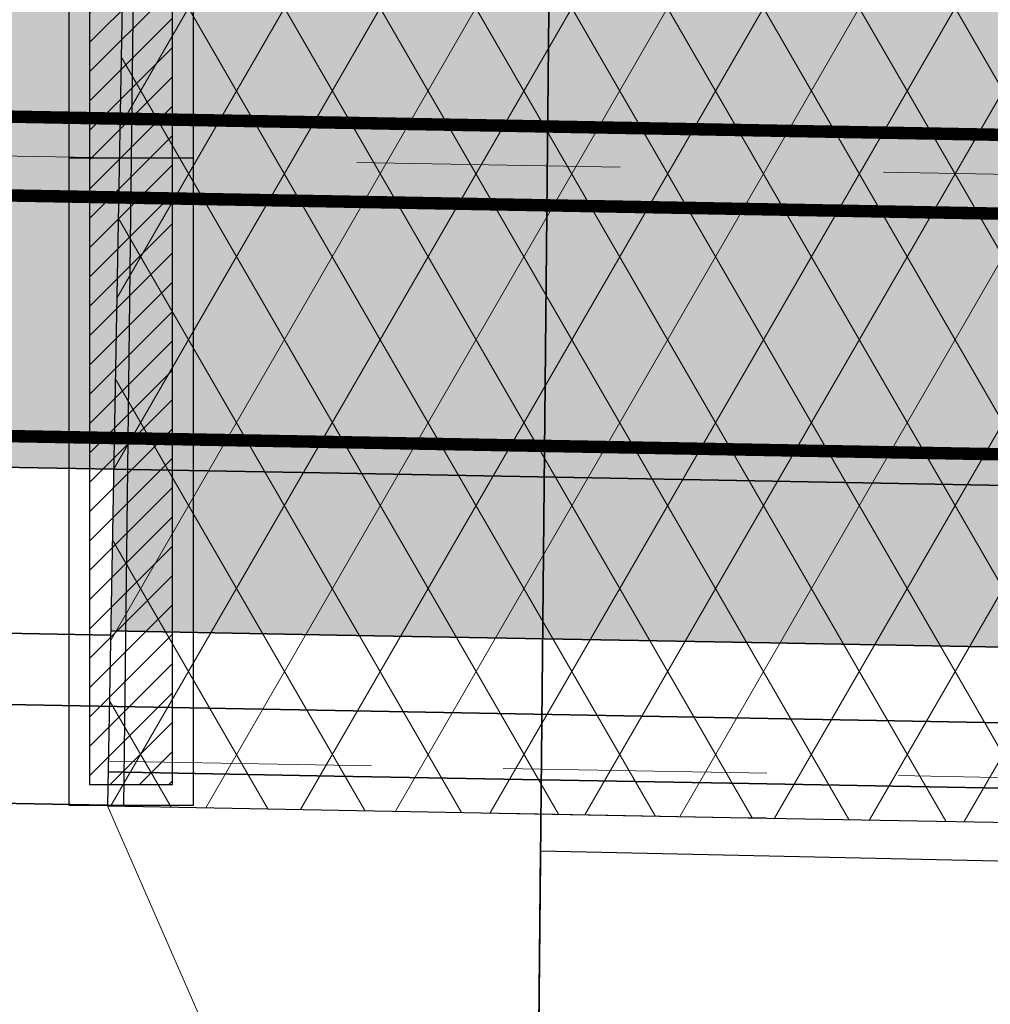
# Model space of a CAD drawing. Extents: x 100296 to 107772, y 404875 to 408930.
# Tile 24 of 97: x 101039 to 101051, y 407469 to 407481. Entities that reach past the tile are written whole.
import ezdxf

# ---------------------------------------------------------------- set-up
doc = ezdxf.new("R2010")
doc.units = 0
for name, pattern in [('CENTER2', [28.575000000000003, 19.05, -3.175, 3.175, -3.175]), ('HIDDEN2', [4.762499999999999, 3.175, -1.5875]), ('VW-3-3_STREEP', [6, 3, -3])]:
    doc.linetypes.add(name, pattern=pattern)
for name, color, linetype, lineweight in [('b-we-gw-taludarcering_lang-g', 2, 'Continuous', 18), ('gr-nw-f2dl400_80', 1, 'f2dl40080', 35), ('n-co-bc-betonvorm-g', 2, 'Continuous', 35), ('n-co-bc-betonvorm-gn', 1, 'HIDDEN2', 18), ('n-we-am_as_weg_hoofdrijbaan_rechtstand-g', 1, 'CENTER2', 18), ('n-we-gw-grondwerk-g', 2, 'Continuous', 35), ('n-we-kw-kunstwerk-a', 253, 'Continuous', 18), ('n-we-vh-verharding_asfalt-g', 7, 'Continuous', 35), ('n-we-vh-verharding_kantverharding-g', 3, 'Continuous', 35), ('n-we-vw-markering_langs_streep_33_015-g', 7, 'VW-3-3_STREEP', 35), ('n-we-vw-markering_langs_streep_doorgetrokken_015-g', 7, 'Continuous', 35)]:
    doc.layers.add(name, color=color, linetype=linetype, lineweight=lineweight)
for name, color, linetype in [('TDNA----_damwand', 254, 'Continuous'), ('TDNA----_main_road_asphalt', 251, 'Continuous'), ('TDNL----_bossages', 71, 'Continuous'), ('TDNL----_damwand', 1, 'Continuous'), ('TDNL----_grondtalud', 1, 'Continuous'), ('TDNL----_kunstwerk', 4, 'Continuous'), ('TDNL----_plangrens', 4, 'ENV-L14')]:
    doc.layers.add(name, color=color, linetype=linetype)
doc.linetypes.add('ENV-L14', pattern='A,12.5,-1.25,[144,env-shp.shx,S=0.125,R=0,X=0,Y=0.75],-1.25', length=15)
doc.linetypes.add('f2dl40080', pattern='A,2,-1,[168,RTW.shx,S=0.5,R=0,X=0,Y=0],-1', length=4)

# ---------------------------------------------------------------- blocks, each defined once
blk = doc.blocks.new('pijler bovenaanzicht')
at = {"layer": 'TDNA----_damwand'}
h = blk.add_hatch(dxfattribs=at)
h.set_pattern_fill('ANSI31', color=256, scale=2)
h.set_pattern_definition([(45, (0, 0), (-0.1767766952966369, 0.1767766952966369), [])])
h.paths.add_polyline_path([(-0.5, -7.549999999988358), (0.5, -7.549999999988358), (0.5, 7.549999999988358), (-0.5, 7.549999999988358)])
at = {"layer": 'TDNL----_damwand'}
for points in [[(-0.75, -7.799999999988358), (0.75, -7.799999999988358), (0.75, 7.799999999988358), (-0.75, 7.799999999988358)], [(-0.5, -7.549999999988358), (0.5, -7.549999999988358), (0.5, 7.549999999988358), (-0.5, 7.549999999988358)]]:
    blk.add_lwpolyline(points, close=True, dxfattribs=at)
at = {"layer": 'TDNL----_damwand', "flags": 128}
blk.add_lwpolyline([(0.75, 0), (-0.75, 0)], dxfattribs=at)

msp = doc.modelspace()

# ---------------------------------------------------------------- hatches: boundary and pattern name
at = {"layer": 'n-we-kw-kunstwerk-a'}
h = msp.add_hatch(dxfattribs=at)
h.set_pattern_fill('ENV-A01', color=256)
h.set_pattern_definition([(59.99999999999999, (0, 0), (-0.8660254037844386, 0.5000000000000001), []), (120, (0, 0), (-0.8660254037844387, -0.4999999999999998), [])])
h.paths.add_polyline_path([(101040.5157212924, 407471.381035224), (101048.2398327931, 407471.239290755), (101053.238991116, 407471.1475516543), (101058.2381494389, 407471.0558125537), (101063.2373077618, 407470.9640734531), (101068.2364660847, 407470.8723343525), (101073.2356244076, 407470.7805952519), (101078.2347827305, 407470.6888561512), (101083.2339410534, 407470.5971170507), (101088.2330993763, 407470.50537795), (101093.2322576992, 407470.4136388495), (101098.2314160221, 407470.3218997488), (101103.230574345, 407470.2301606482), (101108.2297326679, 407470.1384215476), (101113.2288909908, 407470.046682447), (101118.2280493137, 407469.9549433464), (101123.2272076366, 407469.8632042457), (101128.2263659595, 407469.7714651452), (101133.2255242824, 407469.6797260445), (101138.2246826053, 407469.587986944), (101143.2238409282, 407469.4962478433), (101148.2229992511, 407469.4045087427), (101153.222157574, 407469.3127696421), (101156.1928551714, 407469.2582546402), (101156.4792646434, 407484.8656269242), (101153.5085670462, 407484.9201419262), (101148.5094087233, 407485.0118810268), (101143.5102504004, 407485.1036201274), (101138.5110920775, 407485.195359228), (101133.5119337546, 407485.2870983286), (101128.5127754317, 407485.3788374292), (101123.5136171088, 407485.4705765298), (101118.5144587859, 407485.5623156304), (101113.515300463, 407485.6540547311), (101108.5161421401, 407485.7457938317), (101103.5169838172, 407485.8375329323), (101098.5178254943, 407485.9292720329), (101093.5186671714, 407486.0210111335), (101088.5195088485, 407486.1127502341), (101083.5203505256, 407486.2044893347), (101078.5211922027, 407486.2962284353), (101073.5220338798, 407486.3879675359), (101068.5228755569, 407486.4797066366), (101063.523717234, 407486.5714457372), (101058.5245589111, 407486.6631848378), (101053.5254005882, 407486.7549239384), (101048.5262422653, 407486.846663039), (101043.5270839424, 407486.9384021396), (101040.8021307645, 407486.988407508)])
at = {"layer": 'TDNA----_main_road_asphalt'}
msp.add_hatch(color=256, dxfattribs=at).paths.add_polyline_path([(101226.8835860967, 407479.5229617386), (101223.4224748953, 407479.586476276), (101218.4233165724, 407479.6782153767), (101213.4241582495, 407479.7699544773), (101208.4249999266, 407479.8616935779), (101203.4258416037, 407479.9534326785), (101198.4266832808, 407480.0451717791), (101193.4275249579, 407480.1369108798), (101188.428366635, 407480.2286499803), (101183.4292083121, 407480.320389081), (101178.4300499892, 407480.4121281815), (101173.4308916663, 407480.5038672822), (101168.4317333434, 407480.5956063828), (101163.4325750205, 407480.6873454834), (101158.4334166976, 407480.779084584), (101156.4049559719, 407480.8163086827), (101156.4407342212, 407482.7659804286), (101153.4700366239, 407482.8204954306), (101148.470878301, 407482.9122345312), (101143.4717199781, 407483.0039736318), (101138.4725616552, 407483.0957127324), (101133.4734033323, 407483.187451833), (101128.4742450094, 407483.2791909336), (101123.4750866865, 407483.3709300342), (101118.4759283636, 407483.4626691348), (101113.4767700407, 407483.5544082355), (101108.4776117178, 407483.6461473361), (101103.4784533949, 407483.7378864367), (101098.479295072, 407483.8296255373), (101093.4801367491, 407483.9213646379), (101088.4809784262, 407484.0131037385), (101083.4818201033, 407484.1048428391), (101078.4826617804, 407484.1965819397), (101073.4835034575, 407484.2883210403), (101068.4843451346, 407484.380060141), (101063.4851868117, 407484.4717992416), (101058.4860284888, 407484.5635383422), (101053.4868701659, 407484.6552774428), (101048.487711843, 407484.7470165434), (101043.4885535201, 407484.838755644), (101040.7636003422, 407484.8887610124), (101040.727822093, 407482.9390892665), (101038.453616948, 407482.9808229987), (101033.4544586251, 407483.0725620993), (101028.4553003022, 407483.1643011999), (101023.4561419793, 407483.2560403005), (101018.4569836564, 407483.3477794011), (101013.4578253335, 407483.4395185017), (101008.4586670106, 407483.5312576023), (101003.4595086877, 407483.622996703), (100998.4603503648, 407483.7147358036), (100993.4611920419, 407483.8064749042), (100988.462033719, 407483.8982140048), (100983.4628753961, 407483.9899531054), (100978.4637170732, 407484.081692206), (100973.4645587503, 407484.1734313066), (100968.4654004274, 407484.2651704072), (100963.4662421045, 407484.3569095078), (100958.4670837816, 407484.4486486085), (100953.4679254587, 407484.5403877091), (100948.4687671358, 407484.6321268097), (100943.4696088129, 407484.7238659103), (100938.47045049, 407484.8156050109), (100933.4712921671, 407484.9073441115), (100928.4721338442, 407484.9990832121), (100923.4729755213, 407485.0908223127), (100918.4738171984, 407485.1825614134), (100913.4746588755, 407485.274300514), (100908.4755005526, 407485.3660396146), (100903.4763422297, 407485.4577787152), (100898.4771839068, 407485.5495178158), (100893.4780255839, 407485.6412569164), (100888.478867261, 407485.732996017), (100883.4797089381, 407485.8247351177), (100878.4805506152, 407485.9164742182), (100873.4813922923, 407486.0082133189), (100868.4822339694, 407486.0999524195), (100863.4830756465, 407486.1916915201), (100858.4839173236, 407486.2834306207), (100853.4847590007, 407486.3751697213), (100848.4856006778, 407486.4669088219), (100843.4864423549, 407486.5586479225), (100838.487284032, 407486.6503870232), (100833.4881257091, 407486.7421261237), (100828.4889673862, 407486.8338652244), (100825.9268903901, 407486.8808816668), (100825.7481836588, 407479.3828983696), (100828.3513587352, 407479.3351277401), (100833.3505170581, 407479.2433886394), (100838.349675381, 407479.1516495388), (100843.3488337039, 407479.0599104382), (100848.3479920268, 407478.9681713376), (100853.3471503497, 407478.876432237), (100858.3463086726, 407478.7846931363), (100863.3454669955, 407478.6929540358), (100868.3446253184, 407478.6012149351), (100873.3437836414, 407478.5094758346), (100878.3429419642, 407478.4177367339), (100883.3421002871, 407478.3259976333), (100888.34125861, 407478.2342585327), (100893.3404169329, 407478.1425194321), (100898.3395752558, 407478.0507803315), (100903.3387335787, 407477.9590412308), (100908.3378919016, 407477.8673021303), (100913.3370502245, 407477.7755630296), (100918.3362085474, 407477.6838239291), (100923.3353668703, 407477.5920848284), (100928.3345251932, 407477.5003457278), (100933.3336835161, 407477.4086066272), (100938.332841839, 407477.3168675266), (100943.3320001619, 407477.225128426), (100948.3311584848, 407477.1333893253), (100953.3303168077, 407477.0416502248), (100958.3294751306, 407476.9499111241), (100963.3286334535, 407476.8581720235), (100968.3277917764, 407476.7664329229), (100973.3269500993, 407476.6746938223), (100978.3261084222, 407476.5829547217), (100983.3252667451, 407476.4912156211), (100988.324425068, 407476.3994765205), (100993.3235833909, 407476.3077374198), (100998.3227417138, 407476.2159983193), (101003.3219000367, 407476.1242592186), (101008.3210583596, 407476.032520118), (101013.3202166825, 407475.9407810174), (101018.3193750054, 407475.8490419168), (101023.3185333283, 407475.7573028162), (101028.3176916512, 407475.6655637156), (101033.3168499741, 407475.573824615), (101038.316008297, 407475.4820855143), (101040.590213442, 407475.4403517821), (101040.5544351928, 407473.4906800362), (101043.2793883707, 407473.4406746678), (101048.2785466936, 407473.3489355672), (101053.2777050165, 407473.2571964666), (101058.2768633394, 407473.165457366), (101063.2760216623, 407473.0737182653), (101068.2751799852, 407472.9819791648), (101073.2743383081, 407472.8902400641), (101078.273496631, 407472.7985009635), (101083.2726549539, 407472.7067618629), (101088.2718132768, 407472.6150227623), (101093.2709715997, 407472.5232836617), (101098.2701299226, 407472.4315445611), (101103.2692882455, 407472.3398054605), (101108.2684465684, 407472.2480663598), (101113.2676048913, 407472.1563272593), (101118.2667632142, 407472.0645881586), (101123.2659215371, 407471.972849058), (101128.26507986, 407471.8811099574), (101133.2642381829, 407471.7893708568), (101138.2633965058, 407471.6976317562), (101143.2625548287, 407471.6058926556), (101148.2617131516, 407471.514153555), (101153.2608714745, 407471.4224144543), (101156.2315690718, 407471.3678994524), (101156.267347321, 407473.3175711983), (101158.2958080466, 407473.2803470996), (101163.2949663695, 407473.1886079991), (101168.2941246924, 407473.0968688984), (101173.2932830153, 407473.0051297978), (101178.2924413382, 407472.9133906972), (101183.2915996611, 407472.8216515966), (101188.290757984, 407472.729912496), (101193.2899163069, 407472.6381733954), (101198.2890746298, 407472.5464342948), (101203.2882329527, 407472.4546951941), (101208.2873912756, 407472.3629560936), (101213.2865495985, 407472.2712169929), (101218.2857079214, 407472.1794778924), (101223.2848662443, 407472.0877387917), (101226.1148840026, 407472.0358053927)])
at = {"layer": 'TDNL----_bossages'}
h = msp.add_hatch(dxfattribs=at)
h.set_pattern_fill('ENV-A30', color=256)
h.set_pattern_definition([(45, (0, 0), (-0.6222539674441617, 0.6222539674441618), []), (45, (0, 3.1112698), (-3.111269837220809, 3.11126983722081), [1, -0.6]), (17, (0, 0), (0.5157491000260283, 1.596552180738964), [0, -1.632, -0.924, 0, -1.344]), (48, (0, 0), (-0.3683115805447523, 1.623436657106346), [0, -1.616, 0, -1.648, 0, -1.328]), (71, (0, 0), (-0.9582315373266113, 1.345261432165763), [0, -1.6, 0, -0.9599999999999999, -1.316])])
edge = h.paths.add_edge_path()
edge.add_line((100814.2841069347, 407474.542256), (100818.2603855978, 407474.4694560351))
edge.add_line((100818.2603855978, 407474.4694560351), (100823.2595439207, 407474.3777169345))
edge.add_line((100823.2595439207, 407474.3777169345), (100828.2587022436, 407474.2859778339))
edge.add_line((100828.2587022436, 407474.2859778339), (100833.2578605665, 407474.1942387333))
edge.add_line((100833.2578605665, 407474.1942387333), (100838.2570188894, 407474.1024996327))
edge.add_line((100838.2570188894, 407474.1024996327), (100843.2561772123, 407474.0107605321))
edge.add_line((100843.2561772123, 407474.0107605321), (100848.2553355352, 407473.9190214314))
edge.add_line((100848.2553355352, 407473.9190214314), (100853.2544938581, 407473.8272823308))
edge.add_line((100853.2544938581, 407473.8272823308), (100858.253652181, 407473.7355432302))
edge.add_line((100858.253652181, 407473.7355432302), (100863.2528105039, 407473.6438041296))
edge.add_line((100863.2528105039, 407473.6438041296), (100868.2519688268, 407473.552065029))
edge.add_line((100868.2519688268, 407473.552065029), (100873.2511271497, 407473.4603259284))
edge.add_line((100873.2511271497, 407473.4603259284), (100878.2502854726, 407473.3685868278))
edge.add_line((100878.2502854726, 407473.3685868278), (100883.2494437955, 407473.2768477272))
edge.add_line((100883.2494437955, 407473.2768477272), (100888.2486021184, 407473.1851086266))
edge.add_line((100888.2486021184, 407473.1851086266), (100893.2477604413, 407473.0933695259))
edge.add_line((100893.2477604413, 407473.0933695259), (100898.2469187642, 407473.0016304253))
edge.add_line((100898.2469187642, 407473.0016304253), (100903.2460770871, 407472.9098913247))
edge.add_line((100903.2460770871, 407472.9098913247), (100908.24523541, 407472.8181522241))
edge.add_line((100908.24523541, 407472.8181522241), (100913.2443937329, 407472.7264131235))
edge.add_line((100913.2443937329, 407472.7264131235), (100918.2435520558, 407472.6346740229))
edge.add_line((100918.2435520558, 407472.6346740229), (100923.2427103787, 407472.5429349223))
edge.add_line((100923.2427103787, 407472.5429349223), (100928.2418687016, 407472.4511958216))
edge.add_line((100928.2418687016, 407472.4511958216), (100933.2410270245, 407472.3594567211))
edge.add_line((100933.2410270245, 407472.3594567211), (100938.2401853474, 407472.2677176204))
edge.add_line((100938.2401853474, 407472.2677176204), (100943.2393436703, 407472.1759785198))
edge.add_line((100943.2393436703, 407472.1759785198), (100948.2385019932, 407472.0842394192))
edge.add_line((100948.2385019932, 407472.0842394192), (100953.2376603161, 407471.9925003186))
edge.add_line((100953.2376603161, 407471.9925003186), (100958.236818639, 407471.900761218))
edge.add_line((100958.236818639, 407471.900761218), (100963.2359769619, 407471.8090221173))
edge.add_line((100963.2359769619, 407471.8090221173), (100968.2351352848, 407471.7172830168))
edge.add_line((100968.2351352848, 407471.7172830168), (100973.2342936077, 407471.6255439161))
edge.add_line((100973.2342936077, 407471.6255439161), (100978.2334519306, 407471.5338048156))
edge.add_line((100978.2334519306, 407471.5338048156), (100983.2326102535, 407471.4420657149))
edge.add_line((100983.2326102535, 407471.4420657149), (100988.2317685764, 407471.3503266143))
edge.add_line((100988.2317685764, 407471.3503266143), (100993.2309268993, 407471.2585875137))
edge.add_line((100993.2309268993, 407471.2585875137), (100998.2300852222, 407471.1668484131))
edge.add_line((100998.2300852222, 407471.1668484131), (101003.2292435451, 407471.0751093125))
edge.add_line((101003.2292435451, 407471.0751093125), (101008.228401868, 407470.9833702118))
edge.add_line((101008.228401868, 407470.9833702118), (101013.2275601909, 407470.8916311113))
edge.add_line((101013.2275601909, 407470.8916311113), (101018.2267185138, 407470.7998920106))
edge.add_line((101018.2267185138, 407470.7998920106), (101023.2258768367, 407470.7081529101))
edge.add_line((101023.2258768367, 407470.7081529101), (101028.2250351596, 407470.6164138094))
edge.add_line((101028.2250351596, 407470.6164138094), (101033.2241934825, 407470.5246747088))
edge.add_line((101033.2241934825, 407470.5246747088), (101038.4073188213, 407470.4295596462))
edge.add_line((101038.4073188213, 407470.4295596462), (101042.4545365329, 407457.2704650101))
edge.add_line((101042.4545365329, 407457.2704650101), (101038.158346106, 407448.0447761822))
edge.add_arc((101030.6261116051, 407459.845854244), 13.99999999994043, 261.6979283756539, 302.5487322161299, ccw=False)
edge.add_line((101028.604623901, 407445.9925662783), (101022.916960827, 407446.8225166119))
edge.add_line((101022.916960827, 407446.8225166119), (101017.9215698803, 407447.5841196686))
edge.add_line((101017.9215698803, 407447.5841196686), (101012.915257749, 407448.2269245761))
edge.add_line((101012.915257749, 407448.2269245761), (101007.9225048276, 407448.8115444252))
edge.add_line((101007.9225048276, 407448.8115444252), (101002.9550720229, 407449.4225967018))
edge.add_line((101002.9550720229, 407449.4225967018), (100997.9949836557, 407450.2290757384))
edge.add_line((100997.9949836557, 407450.2290757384), (100993.0186211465, 407451.1080393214))
edge.add_line((100993.0186211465, 407451.1080393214), (100988.0365406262, 407452.0047766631))
edge.add_line((100988.0365406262, 407452.0047766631), (100983.0516477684, 407452.909269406))
edge.add_line((100983.0516477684, 407452.909269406), (100978.0644226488, 407453.8001614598))
edge.add_line((100978.0644226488, 407453.8001614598), (100973.0683087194, 407454.6781685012))
edge.add_line((100973.0683087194, 407454.6781685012), (100968.0419648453, 407455.4570016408))
edge.add_line((100968.0419648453, 407455.4570016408), (100963.0151347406, 407455.9292481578))
edge.add_line((100963.0151347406, 407455.9292481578), (100958.0158703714, 407456.3514434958))
edge.add_line((100958.0158703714, 407456.3514434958), (100953.0433489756, 407456.7566282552))
edge.add_line((100953.0433489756, 407456.7566282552), (100948.0917009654, 407457.3843104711))
edge.add_line((100948.0917009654, 407457.3843104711), (100943.1213865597, 407458.1714938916))
edge.add_line((100943.1213865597, 407458.1714938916), (100938.1422486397, 407458.9638658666))
edge.add_line((100938.1422486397, 407458.9638658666), (100933.1629780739, 407459.8302790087))
edge.add_line((100933.1629780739, 407459.8302790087), (100928.1624797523, 407460.6850052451))
edge.add_line((100928.1624797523, 407460.6850052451), (100923.1496625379, 407461.397814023))
edge.add_line((100923.1496625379, 407461.397814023), (100918.1435871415, 407461.9954023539))
edge.add_line((100918.1435871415, 407461.9954023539), (100913.1430727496, 407462.5410732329))
edge.add_line((100913.1430727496, 407462.5410732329), (100908.1452286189, 407463.0393110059))
edge.add_line((100908.1452286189, 407463.0393110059), (100903.1502565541, 407463.5221405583))
edge.add_line((100903.1502565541, 407463.5221405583), (100898.1550054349, 407463.9898760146))
edge.add_line((100898.1550054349, 407463.9898760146), (100893.1609116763, 407464.4423872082))
edge.add_line((100893.1609116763, 407464.4423872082), (100888.1931286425, 407464.8922185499))
edge.add_line((100888.1931286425, 407464.8922185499), (100883.2174254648, 407465.5935130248))
edge.add_line((100883.2174254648, 407465.5935130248), (100878.236239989, 407466.1689466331))
edge.add_line((100878.236239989, 407466.1689466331), (100873.2682010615, 407466.9619794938))
edge.add_line((100873.2682010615, 407466.9619794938), (100868.2454018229, 407467.7306549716))
edge.add_line((100868.2454018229, 407467.7306549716), (100863.217886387, 407468.1618305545))
edge.add_line((100863.217886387, 407468.1618305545), (100858.2216495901, 407468.5752916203))
edge.add_line((100858.2216495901, 407468.5752916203), (100853.225135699, 407468.9737444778))
edge.add_line((100853.225135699, 407468.9737444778), (100848.2344699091, 407469.3567190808))
edge.add_line((100848.2344699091, 407469.3567190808), (100843.2537452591, 407469.785536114))
edge.add_line((100843.2537452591, 407469.785536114), (100838.2683093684, 407470.2914669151))
edge.add_line((100838.2683093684, 407470.2914669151), (100833.273533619, 407470.7833677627))
edge.add_line((100833.273533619, 407470.7833677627), (100828.2778988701, 407471.260374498))
edge.add_line((100828.2778988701, 407471.260374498), (100823.2764284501, 407471.7170403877))
edge.add_line((100823.2764284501, 407471.7170403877), (100818.2694157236, 407472.1040189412))
edge.add_line((100818.2694157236, 407472.1040189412), (100814.2841069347, 407472.542256))
edge.add_arc((100814.2841069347, 407473.542256), 1, 87.90222711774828, 270.00000000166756, ccw=False)

# ---------------------------------------------------------------- linework, layer by layer
at = {"layer": 'b-we-gw-taludarcering_lang-g', "flags": 128}
msp.add_lwpolyline([(101040.5157212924, 407471.381035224), (101045.6253796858, 407459.6976751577)], dxfattribs=at)
at = {"layer": 'gr-nw-f2dl400_80', "ltscale": 0.5, "flags": 128}
msp.add_lwpolyline([(101030.5394220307, 407472.7643114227), (101043.2626918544, 407472.530827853), (101048.2618501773, 407472.4390887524), (101053.2610085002, 407472.3473496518), (101058.2601668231, 407472.2556105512), (101063.259325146, 407472.1638714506), (101068.2584834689, 407472.07213235), (101073.2576417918, 407471.9803932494), (101078.2568001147, 407471.8886541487), (101083.2559584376, 407471.7969150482), (101088.2551167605, 407471.7051759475), (101093.2542750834, 407471.6134368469), (101098.2534334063, 407471.5216977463), (101103.2525917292, 407471.4299586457), (101108.2517500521, 407471.3382195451), (101113.250908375, 407471.2464804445), (101118.2500666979, 407471.1547413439), (101123.2492250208, 407471.0630022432), (101128.2483833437, 407470.9712631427), (101133.2475416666, 407470.879524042), (101138.2466999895, 407470.7877849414), (101143.2458583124, 407470.6960458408), (101148.2450166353, 407470.6043067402), (101153.2441749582, 407470.5125676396), (101166.2131892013, 407470.2745744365)], dxfattribs=at)
at = {"layer": 'n-co-bc-betonvorm-g', "flags": 128}
msp.add_lwpolyline([(101040.5232438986, 407471.7909662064), (101043.2481970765, 407471.740960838), (101048.2473553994, 407471.6492217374), (101053.2465137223, 407471.5574826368), (101058.2456720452, 407471.4657435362), (101063.2448303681, 407471.3740044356), (101068.243988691, 407471.282265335), (101073.2431470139, 407471.1905262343), (101078.2423053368, 407471.0987871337), (101083.2414636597, 407471.0070480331), (101088.2406219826, 407470.9153089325)], dxfattribs=at)
at = {"layer": 'n-co-bc-betonvorm-gn', "flags": 128}
for points in [[(101040.5256291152, 407471.9209443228), (101043.2505822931, 407471.8709389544), (101048.249740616, 407471.7791998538), (101053.2488989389, 407471.6874607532), (101058.2480572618, 407471.5957216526), (101063.2472155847, 407471.503982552), (101068.2463739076, 407471.4122434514), (101073.2455322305, 407471.3205043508), (101078.2446905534, 407471.2287652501), (101083.2438488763, 407471.1370261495), (101088.2430071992, 407471.0452870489), (101093.2421655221, 407470.9535479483), (101098.241323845, 407470.8618088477), (101103.2404821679, 407470.7700697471), (101108.2396404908, 407470.6783306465), (101113.2387988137, 407470.5865915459), (101118.2379571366, 407470.4948524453), (101123.2371154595, 407470.4031133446), (101128.2362737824, 407470.311374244), (101133.2354321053, 407470.2196351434), (101138.2345904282, 407470.1278960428), (101143.2337487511, 407470.0361569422), (101148.232907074, 407469.9444178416), (101153.2320653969, 407469.852678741), (101156.2027629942, 407469.798163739)], [(101040.5157212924, 407471.381035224), (101043.2406744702, 407471.3310298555), (101048.2398327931, 407471.239290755), (101053.238991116, 407471.1475516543), (101058.2381494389, 407471.0558125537), (101063.2373077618, 407470.9640734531), (101068.2364660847, 407470.8723343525), (101073.2356244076, 407470.7805952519), (101078.2347827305, 407470.6888561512), (101083.2339410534, 407470.5971170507), (101088.2330993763, 407470.50537795), (101093.2322576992, 407470.4136388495), (101098.2314160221, 407470.3218997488), (101103.230574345, 407470.2301606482), (101108.2297326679, 407470.1384215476), (101113.2288909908, 407470.046682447), (101118.2280493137, 407469.9549433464), (101123.2272076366, 407469.8632042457), (101128.2263659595, 407469.7714651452), (101133.2255242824, 407469.6797260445), (101138.2246826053, 407469.587986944), (101143.2238409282, 407469.4962478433), (101148.2229992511, 407469.4045087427), (101153.222157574, 407469.3127696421), (101156.1928551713, 407469.2582546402)]]:
    msp.add_lwpolyline(points, dxfattribs=at)
at = {"layer": 'n-we-am_as_weg_hoofdrijbaan_rechtstand-g', "flags": 128}
msp.add_lwpolyline([(100478.4676533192, 407489.5064432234), (101495.1623347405, 407470.8491714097)], dxfattribs=at)
at = {"layer": 'n-we-gw-grondwerk-g'}
msp.add_lwpolyline([(101012.793427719, 407447.2343579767), (101017.7825140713, 407446.59376484), (101022.7694035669, 407445.8334579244), (101028.4602319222, 407445.0030457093, 0.4543361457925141), (101045.6253796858, 407459.6976751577), (101046.017343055, 407499.3737441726, 0.4629243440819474), (101028.7242560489, 407514.3454988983), (101024.0132843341, 407513.6165171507), (101018.9982014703, 407512.8404768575), (101013.9918171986, 407512.5384507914), (101008.9848418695, 407512.2042161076)], format="xyb", dxfattribs=at)
msp.add_lwpolyline([(101040.5159047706, 407471.3910335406), (101033.2425413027, 407471.5245063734), (101028.2433829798, 407471.616245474), (101023.2442246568, 407471.7079845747), (101018.2450663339, 407471.7997236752), (101013.245908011, 407471.8914627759)], dxfattribs=at)
at = {"layer": 'n-we-vh-verharding_asfalt-g', "flags": 128}
msp.add_lwpolyline([(101013.2835210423, 407473.9411176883), (101018.2826793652, 407473.8493785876), (101023.2818376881, 407473.757639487), (101028.280996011, 407473.6659003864), (101033.2801543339, 407473.5741612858), (101040.5535178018, 407473.440688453)], dxfattribs=at)
at = {"layer": 'n-we-vh-verharding_kantverharding-g', "flags": 128}
for points in [[(101013.3202166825, 407475.9407810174), (101018.3193750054, 407475.8490419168), (101023.3185333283, 407475.7573028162), (101028.3176916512, 407475.6655637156), (101033.3168499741, 407475.573824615), (101038.316008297, 407475.4820855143), (101040.590213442, 407475.4403517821), (101043.3151666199, 407475.3903464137), (101048.3143249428, 407475.2986073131), (101053.3134832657, 407475.2068682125), (101058.3126415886, 407475.1151291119), (101063.3117999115, 407475.0233900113), (101068.3109582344, 407474.9316509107), (101073.3101165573, 407474.8399118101), (101078.3092748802, 407474.7481727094), (101083.3084332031, 407474.6564336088), (101088.307591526, 407474.5646945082)], [(101040.5544351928, 407473.4906800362), (101043.2793883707, 407473.4406746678), (101048.2785466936, 407473.3489355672), (101053.2777050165, 407473.2571964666), (101058.2768633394, 407473.165457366), (101063.2760216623, 407473.0737182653), (101068.2751799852, 407472.9819791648), (101073.2743383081, 407472.8902400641), (101078.273496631, 407472.7985009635), (101083.2726549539, 407472.7067618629), (101088.2718132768, 407472.6150227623)]]:
    msp.add_lwpolyline(points, dxfattribs=at)
at = {"layer": 'n-we-vw-markering_langs_streep_33_015-g', "const_width": 0.15, "flags": 128}
msp.add_lwpolyline([(100738.8892029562, 407478.9772991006), (100746.989067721, 407479.8137495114, -0.01757958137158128), (100754.0330433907, 407480.2258703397), (100769.1727181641, 407480.578456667, -0.01034765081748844), (100779.5982715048, 407480.6048543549), (100783.3658142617, 407480.5357165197), (100788.3649725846, 407480.4439774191), (100793.3641309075, 407480.3522383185), (100798.3632892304, 407480.2604992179), (100803.3624475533, 407480.1687601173), (100808.3616058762, 407480.0770210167), (100813.3607641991, 407479.985281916), (100818.359922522, 407479.8935428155), (100823.3590808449, 407479.8018037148), (100828.3582391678, 407479.7100646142), (100833.3573974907, 407479.6183255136), (100838.3565558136, 407479.526586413), (100843.3557141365, 407479.4348473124), (100848.3548724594, 407479.3431082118), (100853.3540307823, 407479.2513691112), (100858.3531891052, 407479.1596300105), (100863.3523474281, 407479.06789091), (100868.351505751, 407478.9761518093), (100873.3506640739, 407478.8844127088), (100878.3498223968, 407478.7926736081), (100883.3489807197, 407478.7009345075), (100888.3481390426, 407478.6091954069), (100893.3472973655, 407478.5174563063), (100898.3464556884, 407478.4257172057), (100903.3456140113, 407478.333978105), (100908.3447723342, 407478.2422390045), (100913.3439306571, 407478.1504999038), (100918.34308898, 407478.0587608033), (100923.3422473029, 407477.9670217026), (100928.3414056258, 407477.875282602), (100933.3405639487, 407477.7835435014), (100938.3397222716, 407477.6918044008), (100943.3388805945, 407477.6000653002), (100948.3380389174, 407477.5083261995), (100953.3371972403, 407477.416587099), (100958.3363555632, 407477.3248479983), (100963.3355138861, 407477.2331088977), (100968.334672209, 407477.1413697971), (100973.3338305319, 407477.0496306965), (100978.3329888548, 407476.9578915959), (100983.3321471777, 407476.8661524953), (100988.3313055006, 407476.7744133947), (100993.3304638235, 407476.682674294), (100998.3296221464, 407476.5909351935), (101003.3287804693, 407476.4991960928), (101008.3279387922, 407476.4074569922), (101013.3270971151, 407476.3157178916), (101018.326255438, 407476.223978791), (101023.3254137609, 407476.1322396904), (101028.3245720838, 407476.0405005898), (101033.3237304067, 407475.9487614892), (101038.3228887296, 407475.8570223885), (101040.5970938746, 407475.8152886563), (101043.3220470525, 407475.7652832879), (101048.3212053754, 407475.6735441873), (101053.3203636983, 407475.5818050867), (101058.3195220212, 407475.4900659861), (101063.3186803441, 407475.3983268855), (101068.317838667, 407475.3065877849), (101073.3169969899, 407475.2148486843), (101078.3161553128, 407475.1231095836), (101083.3153136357, 407475.031370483), (101088.3144719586, 407474.9396313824), (101093.3136302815, 407474.8478922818), (101098.3127886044, 407474.7561531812), (101103.3119469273, 407474.6644140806), (101108.3111052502, 407474.57267498), (101113.3102635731, 407474.4809358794), (101118.309421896, 407474.3891967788), (101123.3085802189, 407474.2974576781), (101128.3077385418, 407474.2057185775), (101133.3068968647, 407474.1139794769), (101138.3060551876, 407474.0222403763), (101143.3052135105, 407473.9305012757), (101148.3043718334, 407473.8387621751), (101153.3035301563, 407473.7470230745), (101156.2742277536, 407473.6925080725), (101158.3026884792, 407473.6552839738), (101163.3018468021, 407473.5635448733), (101168.301005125, 407473.4718057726), (101173.3001634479, 407473.380066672), (101178.2993217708, 407473.2883275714), (101183.2984800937, 407473.1965884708), (101188.2976384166, 407473.1048493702), (101193.2967967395, 407473.0131102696), (101198.2959550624, 407472.921371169), (101203.2951133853, 407472.8296320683), (101208.2942717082, 407472.7378929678), (101213.2934300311, 407472.6461538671), (101218.292588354, 407472.5544147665), (101223.2917466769, 407472.4626756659), (101228.2909049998, 407472.3709365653), (101233.2900633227, 407472.2791974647), (101238.2892216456, 407472.1874583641), (101243.2883799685, 407472.0957192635), (101248.2875382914, 407472.0039801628), (101253.2866966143, 407471.9122410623), (101258.2858549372, 407471.8205019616), (101263.2850132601, 407471.7287628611), (101268.284171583, 407471.6370237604), (101273.2833299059, 407471.5452846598), (101278.2824882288, 407471.4535455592), (101283.2816465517, 407471.3618064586), (101288.2808048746, 407471.270067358), (101293.2799631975, 407471.1783282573), (101298.2791215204, 407471.0865891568), (101303.2782798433, 407470.9948500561), (101308.2774381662, 407470.9031109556), (101313.2765964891, 407470.8113718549), (101318.275754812, 407470.7196327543), (101323.2749131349, 407470.6278936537), (101328.2740714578, 407470.5361545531), (101333.2732297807, 407470.4444154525), (101338.2723881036, 407470.3526763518), (101343.2715464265, 407470.2609372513), (101348.2707047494, 407470.1691981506), (101353.2698630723, 407470.07745905), (101363.2681797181, 407469.8939808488), (101373.2664963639, 407469.7105026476), (101383.2648130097, 407469.5270244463), (101393.2631296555, 407469.3435462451), (101403.2614463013, 407469.1600680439), (101404.1633688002, 407469.143516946), (101413.2597629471, 407468.9765898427), (101423.2580795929, 407468.7931116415), (101433.2563962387, 407468.6096334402), (101443.2547128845, 407468.426155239), (101453.2530295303, 407468.2426770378), (101463.2513461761, 407468.0591988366), (101473.2496628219, 407467.8757206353), (101483.2479794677, 407467.6922424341), (101488.2471377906, 407467.6005033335), (101493.2462961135, 407467.5087642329), (101498.2448734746, 407467.4168563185), (101503.2406809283, 407467.3222430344), (101508.2334306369, 407467.220649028), (101513.2230167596, 407467.1077664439), (101518.2093042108, 407466.9792957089), (101523.1921175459, 407466.8309459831), (101528.1712298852, 407466.6584357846), (101533.1463518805, 407466.4574938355), (101538.117120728, 407466.2238601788), (101543.0830892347, 407465.9532876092), (101548.0437149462, 407465.6415434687), (101552.9983563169, 407465.2844115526), (101557.9479635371, 407464.8784289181), (101562.8932635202, 407464.4229713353), (101567.8337617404, 407463.9180843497), (101572.7689641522, 407463.3638184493), (101577.6983772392, 407462.7602290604), (101582.6215080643, 407462.1073765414), (101587.5378643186, 407461.405326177), (101592.4469543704, 407460.6541481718), (101597.348287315, 407459.8539176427), (101602.241373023, 407459.0047146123), (101607.12572219, 407458.1066240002), (101612.0008463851, 407457.1597356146), (101616.8662581, 407456.1641441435), (101629.5854227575, 407453.3261764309)], format="xyb", dxfattribs=at)
at = {"layer": 'n-we-vw-markering_langs_streep_doorgetrokken_015-g', "const_width": 0.15, "flags": 128}
for points in [[(101013.3977362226, 407480.1650698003), (101018.3968945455, 407480.0733306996), (101023.3960528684, 407479.9815915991), (101028.3952111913, 407479.8898524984), (101033.3943695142, 407479.7981133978), (101038.3935278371, 407479.7063742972), (101040.6677329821, 407479.664640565), (101043.39268616, 407479.6146351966), (101048.3918444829, 407479.522896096), (101053.3910028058, 407479.4311569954), (101058.3901611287, 407479.3394178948), (101063.3893194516, 407479.2476787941), (101068.3884777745, 407479.1559396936), (101073.3876360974, 407479.0642005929), (101078.3867944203, 407478.9724614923), (101083.3859527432, 407478.8807223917), (101088.3851110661, 407478.7889832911)], [(101013.3803057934, 407479.2152297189), (101018.3794641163, 407479.1234906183), (101023.3786224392, 407479.0317515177), (101028.3777807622, 407478.940012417), (101033.3769390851, 407478.8482733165), (101038.3760974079, 407478.7565342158), (101040.650302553, 407478.7148004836), (101043.3752557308, 407478.6647951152), (101048.3744140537, 407478.5730560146), (101053.3735723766, 407478.481316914), (101058.3727306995, 407478.3895778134), (101063.3718890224, 407478.2978387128), (101068.3710473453, 407478.2060996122), (101073.3702056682, 407478.1143605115), (101078.3693639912, 407478.0226214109), (101083.368522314, 407477.9308823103), (101088.3676806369, 407477.8391432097)]]:
    msp.add_lwpolyline(points, dxfattribs=at)
at = {"layer": 'TDNL----_damwand', "flags": 128}
msp.add_lwpolyline([(101040.8934842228, 407486.9873374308), (101040.7106539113, 407471.3789432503)], dxfattribs=at)
at = {"layer": 'TDNL----_grondtalud'}
msp.add_lwpolyline([(101041.5521307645, 407473.4292278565), (101041.5521307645, 407484.9300167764, 0.4119857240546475)], format="xyb", dxfattribs=at)
at = {"layer": 'TDNL----_kunstwerk', "flags": 128}
msp.add_lwpolyline([(101088.5195088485, 407486.1127502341), (101083.5203505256, 407486.2044893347), (101078.5211922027, 407486.2962284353), (101073.5220338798, 407486.3879675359), (101068.5228755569, 407486.4797066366), (101063.523717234, 407486.5714457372), (101058.5245589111, 407486.6631848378), (101053.5254005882, 407486.7549239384), (101048.5262422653, 407486.846663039), (101043.5270839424, 407486.9384021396), (101040.8021307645, 407486.988407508), (101040.5157212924, 407471.381035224), (101048.2398327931, 407471.239290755), (101053.238991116, 407471.1475516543), (101058.2381494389, 407471.0558125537), (101063.2373077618, 407470.9640734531), (101068.2364660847, 407470.8723343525), (101073.2356244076, 407470.7805952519), (101078.2347827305, 407470.6888561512), (101083.2339410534, 407470.5971170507), (101088.2330993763, 407470.50537795)], dxfattribs=at)
at = {"layer": 'TDNL----_plangrens', "flags": 128}
msp.add_lwpolyline([(100739.2868531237, 407413.0773053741, -0.1432469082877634), (100723.7505059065, 407449.3200165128, -0.2568120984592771), (100723.9835513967, 407450.242528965), (100744.9920477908, 407466.2935291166, -0.1251981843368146), (100746.6634251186, 407466.9877947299), (100748.1899174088, 407467.1455317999, -0.01662278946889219), (100754.0056960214, 407467.4961851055), (100782.8030322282, 407465.5632297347), (100787.8641580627, 407465.3278006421), (100792.8370493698, 407465.0799898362), (100797.811689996, 407464.8174513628), (100802.7858689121, 407464.5411216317), (100807.7589475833, 407464.2499274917), (100812.7317610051, 407463.9438225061), (100817.6680972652, 407463.6251443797), (100822.5624550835, 407463.2468726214), (100827.4874784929, 407462.7971868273), (100832.4530212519, 407462.323053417), (100837.4226759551, 407461.8336265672), (100842.4600490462, 407461.3224250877), (100847.5447173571, 407460.8846589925), (100852.5621043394, 407460.4996338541), (100857.533290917, 407460.1032007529), (100862.5042160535, 407459.6918343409), (100867.2382117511, 407459.2858319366), (100871.9553312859, 407458.5639368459), (100877.078042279, 407457.7462141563), (100882.1363853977, 407457.1618671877), (100887.2161081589, 407456.4459117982), (100892.3942575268, 407455.9770318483), (100897.3752654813, 407455.5257063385), (100902.3451225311, 407455.0603486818), (100907.3147194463, 407454.5799719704), (100912.2604228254, 407454.086932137), (100917.178769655, 407453.5502276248), (100922.0474471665, 407452.9690408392), (100926.8478419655, 407452.2864379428), (100931.7183452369, 407451.4539315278), (100936.7456725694, 407450.5791563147), (100941.7869863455, 407449.776890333), (100946.8921338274, 407448.9683506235), (100952.1632787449, 407448.3001682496), (100957.3130568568, 407447.8805397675), (100962.2599555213, 407447.4627667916), (100966.9927298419, 407447.0181454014), (100971.6817808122, 407446.291575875), (100976.5814389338, 407445.4305197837), (100981.545518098, 407444.5437624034), (100986.5249101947, 407443.6402677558), (100991.5265217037, 407442.7400149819), (100992.3333587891, 407435.38393353), (101010.6455710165, 407439.3630608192), (101044.608, 407446.751), (101045.548, 407451.865), (101045.7354354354, 407470.8379496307), (101152.2257843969, 407468.5625046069), (101153.7960364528, 407444.8260170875, -0.02213634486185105), (101223.7604701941, 407453.4844729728, -0.0320152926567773), (101250.5344253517, 407454.5246229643), (101283.1644786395, 407454.7245967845), (101303.2885377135, 407454.8723369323), (101377.7011879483, 407457.6710294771), (101383.5089184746, 407454.8009643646), (101393.9781071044, 407453.974314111, 0.01091316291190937), (101394.4342178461, 407453.9295895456), (101414.3606890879, 407452.4138897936), (101422.6562773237, 407452.0257574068), (101432.620022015, 407451.5395023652), (101442.5110057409, 407451.0191673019), (101452.4179969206, 407450.3344773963), (101462.4607899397, 407449.6344693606), (101472.5223603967, 407449.0541699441), (101482.5245291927, 407448.4987364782), (101492.4849881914, 407447.9379462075), (101497.4547572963, 407447.6349291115), (101502.4503100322, 407447.3324351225), (101507.4178843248, 407447.0408123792), (101512.3472164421, 407446.7396753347), (101517.2551360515, 407446.423848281), (101522.1406321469, 407446.0899934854), (101527.001880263, 407445.7337952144), (101531.8384783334, 407445.3509116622), (101536.6499650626, 407444.937429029), (101541.4354322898, 407444.4895336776), (101546.1914001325, 407444.003742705), (101550.8870594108, 407443.4773872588), (101555.4986560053, 407442.8825057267), (101560.0952950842, 407442.1788330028), (101564.7255050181, 407441.3903345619), (101569.3554112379, 407440.5346323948), (101573.9628026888, 407439.6157972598), (101578.5586664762, 407438.6239808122), (101583.1819581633, 407437.5629141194), (101587.7868530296, 407436.4731342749), (101592.3199716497, 407435.3317581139), (101596.555412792, 407434.1846924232), (101627.1282734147, 407423.6446025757), (101632.4705592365, 407440.4841093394), (101650.339, 407434.411), (101666.6740270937, 407429.3078135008), (101657.6655, 407400.472), (101662.6088926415, 407398.9277443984), (101669.2436173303, 407419.5996078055, -0.4160609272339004), (101672.4015920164, 407421.213914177), (101686.8188945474, 407416.5001712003), (101691.4771224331, 407415.0073440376), (101696.1218678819, 407413.5198355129), (101700.7739103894, 407412.0309332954), (101705.4212743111, 407410.5441240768), (101710.0094546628, 407409.0586213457), (101714.5277926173, 407407.5101889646), (101719.0321050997, 407405.8844818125), (101723.522608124, 407404.1914698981), (101728.0310462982, 407402.4187230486), (101732.5468123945, 407400.6291159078), (101737.000462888, 407398.7995685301), (101741.4224732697, 407396.9056480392), (101745.8116049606, 407394.9519059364), (101750.1403689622, 407392.9356199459), (101754.441560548, 407390.8150480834), (101758.8122705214, 407388.5970964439), (101765.2851688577, 407385.3567358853), (101767.3039443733, 407384.3087319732, -0.3046151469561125), (101772.6553310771, 407374.5268600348, -0.000684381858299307), (101772.6576419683, 407374.5116243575, 0.06840167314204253), (101773.463728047, 407363.7446950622, -0.1929248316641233), (101772.2061085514, 407356.4116812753), (101761.3632122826, 407339.3168412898), (101767.9374814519, 407334.7351309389), (101793.5700687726, 407316.4915473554), (101804.7799126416, 407330.0685015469, -0.2278404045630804), (101810.7541325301, 407332.624157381, 0.0513531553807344), (101821.4791772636, 407333.2555937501, -0.1888825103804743), (101826.8280306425, 407332.1046559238), (101836.3172867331, 407325.8153332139, -0.0242377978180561), (101846.0771515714, 407317.5519636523), (101847.5256161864, 407316.0002340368), (101850.7438391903, 407312.4602044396), (101853.9160644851, 407308.8804043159), (101857.0392437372, 407305.2631292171), (101860.1122137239, 407301.6076019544), (101862.9283071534, 407298.166473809), (101916.7725156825, 407216.9823138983), (101968.2095316, 407134.085549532), (101972.0680222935, 407127.4044557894), (101996.3016819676, 407098.1006054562), (102005.3636419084, 407086.7923990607), (102008.4455566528, 407082.8770219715), (102011.5312600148, 407078.9154207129), (102014.7330905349, 407074.9868383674), (102018.0273461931, 407071.2001643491), (102021.213875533, 407067.3811769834), (102024.4343625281, 407063.5107446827), (102027.7920052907, 407059.7018421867), (102031.2060533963, 407056.0451865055), (102034.4701153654, 407052.2660668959), (102037.8950437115, 407048.5364918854), (102041.3242290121, 407044.8809278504), (102044.6892805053, 407041.1927022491), (102048.062628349, 407037.4909567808), (102051.4265681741, 407033.7851454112), (102054.7863551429, 407030.0660903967), (102058.1700042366, 407026.3527772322), (102061.6430361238, 407022.5865128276), (102065.4236075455, 407019.1085134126), (102069.0570478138, 407015.6252103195), (102072.7371080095, 407012.1764129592), (102076.3084791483, 407008.7003393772), (102079.8032150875, 407005.1167932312), (102083.4107446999, 407001.4937230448), (102087.2288076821, 406998.0618074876), (102090.9768445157, 406994.6662037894), (102094.6957694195, 406991.2762417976), (102098.3172932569, 406987.8248914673), (102101.9037628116, 406984.3152863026), (102105.514434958, 406980.7606320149), (102109.2436806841, 406977.2846959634), (102112.9614025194, 406973.8682140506), (102116.5968847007, 406970.4177357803), (102120.1900888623, 406966.9185457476), (102123.7636938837, 406963.3923458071), (102127.3186001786, 406959.8446940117), (102130.8673184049, 406956.2858512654), (102134.3984696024, 406952.7324721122), (102137.8703518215, 406949.134502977), (102141.3392761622, 406945.5154070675), (102144.7916693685, 406941.8925993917), (102148.2066380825, 406938.2847015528), (102151.591264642, 406934.7038003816), (102154.9179764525, 406931.144410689), (102158.1663152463, 406927.571607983), (102161.3633685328, 406923.9946696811), (102164.4951998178, 406920.416269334), (102167.5444855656, 406916.8255081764), (102170.5009577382, 406913.2067352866), (102173.3746593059, 406909.5538928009), (102176.1911296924, 406905.8458702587), (102178.9661418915, 406902.1023029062), (102181.6576957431, 406898.3156077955), (102184.2475456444, 406894.4584023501), (102186.7626818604, 406890.5330235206), (102189.2210549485, 406886.5538268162), (102191.6193578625, 406882.5586534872), (102193.872053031, 406878.489748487), (102196.0601617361, 406874.3484781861), (102198.2099117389, 406870.1715401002), (102200.3067599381, 406865.9744227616), (102202.2400386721, 406861.9103414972), (102208.465244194, 406847.878116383), (102209.6121585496, 406844.5372614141), (102211.0649557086, 406840.0639923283), (102212.4430000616, 406835.5671323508), (102213.7459257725, 406831.0478718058), (102214.9747002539, 406826.502697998), (102216.1359940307, 406821.9171271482), (102217.2390980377, 406817.2844843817), (102218.2915979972, 406812.6067463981), (102219.3011634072, 406807.8862975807), (102219.3246354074, 406807.7716276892, -0.01468118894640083), (102222.2070547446, 406791.2321912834), (102224.1106866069, 406778.0280173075, -0.003491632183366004), (102224.2736762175, 406776.8387255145), (102225.1210636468, 406769.3400668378, 0.06164122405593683), (102220.7860359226, 406763.286188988), (102219.487004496, 406761.1443225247, -0.02894925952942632), (102216.0281873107, 406759.5540853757), (102209.6612383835, 406756.6434481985), (102212.6380790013, 406750.1316808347), (102212.77, 406736.71, 0.1949923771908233), (102231.938, 406746.034, -0.1182563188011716), (102234.9904854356, 406749.1419155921, -0.1890750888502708), (102261.2598711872, 406754.0644418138, -0.1534905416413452), (102274.9210317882, 406742.5228634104, 0.1862880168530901), (102288.2419999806, 406736.7960004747), (102295.5075904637, 406736.4679397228), (102295.097, 406742.8529999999), (102293.275, 406749.549), (102279.2849996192, 406779.295000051), (102275.5991873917, 406787.1777848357), (102279.4587552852, 406788.9459752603), (102271.4026836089, 406806.5311529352), (102262.4540478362, 406826.0646631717), (102245.515, 406863.059), (102225.87, 406905.623), (102192.8063339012, 406977.3803082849), (102173.546, 407019.093), (102144.190463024, 407082.7360132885), (102101.988, 407174.612), (102101.566, 407175.532), (102070.4468670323, 407156.0684514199), (102058.354, 407182.319), (102047.5404334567, 407175.6813301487), (102037.7386760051, 407186.3790545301), (102032.8737539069, 407192.2988376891), (102029.2553724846, 407196.1383378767), (102025.8279523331, 407199.7673564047), (102022.4062014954, 407203.4489770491), (102018.9034408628, 407207.134564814), (102015.3890318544, 407210.7857540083), (102011.8287798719, 407214.4412381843), (102008.1815634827, 407218.0760114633), (102004.4896749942, 407221.6385286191), (102000.8430871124, 407225.1065726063), (101997.2583547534, 407228.5940823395), (101993.6283724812, 407232.1221065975), (101989.9613858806, 407235.6453382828), (101986.2873501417, 407239.1387797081), (101982.6180170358, 407242.6254234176), (101978.9227459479, 407246.1111594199), (101975.2116158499, 407249.5827576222), (101971.5104913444, 407253.0219196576), (101967.8468065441, 407256.4561304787), (101964.1903220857, 407259.9111417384), (101960.5379165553, 407263.3704358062), (101956.9739235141, 407266.7716227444), (101953.5361971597, 407270.2429437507), (101950.0223833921, 407273.8632493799), (101946.432497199, 407277.4473754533), (101942.9088871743, 407281.0001411), (101939.3637674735, 407284.6020653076), (101935.7444445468, 407288.2470343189), (101932.0719089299, 407291.84784094), (101928.4193473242, 407295.4278545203), (101924.8128497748, 407298.9440535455), (101921.30469434, 407302.5331047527), (101917.6952811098, 407306.2387222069), (101913.9598197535, 407309.9643887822), (101910.1561761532, 407313.5973941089), (101906.3701413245, 407317.1734101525), (101902.5633412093, 407320.7294047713), (101898.7350089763, 407324.2754705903), (101894.865215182, 407327.7956235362), (101890.9789067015, 407331.2677026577), (101887.0921628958, 407334.7055557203), (101883.2156468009, 407338.1024407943), (101879.3478150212, 407341.5102690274), (101875.4341977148, 407344.9108836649), (101871.6187293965, 407348.184528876), (101855.5945381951, 407362.908615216, -0.252732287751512), (101854.8189997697, 407365.1540433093, 0.1219095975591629), (101853.160822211, 407385.8155261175, 0.02555492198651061), (101852.3532278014, 407387.9817338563, 0.410588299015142), (101795.9860066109, 407410.5048574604, -0.1781397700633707), (101793.686296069, 407410.6348985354), (101790.4019609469, 407411.668594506), (101780.4093043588, 407411.564745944), (101774.5637554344, 407415.6563702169), (101770.1026121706, 407418.4881787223), (101765.7700462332, 407421.1949870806), (101761.4530778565, 407423.9068112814), (101757.1010279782, 407426.6240563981), (101752.7171137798, 407429.3322341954), (101748.2987497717, 407432.0176099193), (101743.8583449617, 407434.6670367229), (101739.4028961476, 407437.2885627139), (101734.9258776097, 407439.8847577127), (101730.4282281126, 407442.4560645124), (101725.9088968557, 407445.0029430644), (101721.3234984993, 407447.5493291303), (101716.643072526, 407450.0290661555), (101711.9138482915, 407452.4146030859), (101707.14254933, 407454.7043808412), (101702.3382069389, 407456.8998975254), (101697.3802279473, 407459.0647878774), (101685.0442659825, 407463.694816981, -0.1468987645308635), (101683.5931488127, 407464.9576400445), (101689.2460461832, 407482.7452718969), (101683.8929278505, 407484.4217690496), (101690.3095472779, 407504.9613563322), (101682.1033402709, 407507.9069741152), (101666.1502361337, 407456.9244774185), (101657.685, 407459.121), (101639.766, 407464.547), (101639.6848731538, 407464.286037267), (101635.455, 407465.601), (101641.2368877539, 407483.1673876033), (101645.3070783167, 407495.5333393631), (101642.08, 407496.719), (101607.129, 407511.646), (101612.392, 407526.001), (101581.9927761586, 407524.6711243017), (101579.507, 407517.488), (101575.394, 407510.198), (101573.121, 407508.777), (101557.269, 407506.807), (101530.824, 407506.206), (101519.057, 407505.9295), (101507.29, 407505.653), (101484.731, 407504.656), (101459.4970002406, 407502.9339999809), (101427.265, 407501.014), (101421.153, 407500.943), (101415.041, 407500.872), (101396.604, 407500.255), (101374.489, 407495.756), (101364.292, 407497.12), (101352.064, 407497.113), (101349.584, 407498.703), (101347.492, 407498.976), (101346.248, 407498.39), (101332.711, 407497.804), (101330.029, 407500.122), (101327.997, 407500.331), (101324.518, 407498.84), (101295.0025000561, 407497.5727500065), (101253.763, 407494.725), (101210.4137285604, 407493.4934766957), (101206.7884684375, 407493.7309266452), (101197.0638609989, 407494.5303303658), (101185.9039147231, 407498.0142404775), (101174.0331793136, 407511.4702623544), (101174.4546239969, 407521.5211993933), (101154.6252836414, 407522.2652829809), (101154.2083935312, 407511.1554345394), (101154.051, 407506.961), (101128.647, 407505.961), (101129.0380046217, 407486.7394898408), (101083.0871679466, 407487.8812979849), (101045.9118887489, 407488.6992458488), (101046.3370769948, 407524.6601912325), (101018.1971858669, 407520.3057887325), (101013.5162212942, 407520.0233946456), (101008.5055510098, 407519.6889133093), (101003.3278527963, 407519.3714202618), (100998.0189341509, 407518.7722314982), (100992.8767621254, 407518.0417143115), (100987.8311479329, 407517.2949666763), (100982.8743091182, 407516.548258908), (100977.9756107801, 407515.9011969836), (100973.021429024, 407515.3099810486), (100968.0356534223, 407514.7297814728), (100963.0642501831, 407514.1713638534), (100958.0894396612, 407513.6461830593), (100953.0187230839, 407513.1257647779), (100947.9025235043, 407512.5016955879), (100942.8965042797, 407511.8459516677), (100937.9354207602, 407511.2501073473), (100932.945616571, 407510.6656230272), (100927.9678885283, 407510.097328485), (100923.118977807, 407509.573647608), (100918.2623512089, 407509.2318318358), (100913.264804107, 407508.8949604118), (100908.2712983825, 407508.5623464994), (100903.2814429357, 407508.2379132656), (100898.2969714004, 407507.9285830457), (100893.3127863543, 407507.634024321), (100888.335696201, 407507.3546192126), (100883.3395973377, 407507.0980498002), (100878.1677554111, 407506.8208152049), (100872.9150871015, 407506.3168428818), (100867.8334380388, 407505.7110839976), (100863.070008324, 407505.1637142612), (100858.3301173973, 407504.9165309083), (100853.3688178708, 407504.7007340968), (100848.3866447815, 407504.4989376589), (100843.338585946, 407504.3095797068), (100838.2504970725, 407504.0439332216), (100833.2277906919, 407503.7446781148), (100828.2439887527, 407503.4625895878), (100823.2604741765, 407503.1953667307), (100818.3258485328, 407502.9454707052), (100813.4190250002, 407502.775390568), (100808.4645068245, 407502.6531743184), (100803.4839859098, 407502.5451432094), (100798.5037448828, 407502.4519455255), (100793.5217865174, 407502.3735497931), (100789.3470216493, 407502.3180645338, -0.01241394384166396), (100787.9797520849, 407502.3419967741), (100756.1665438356, 407501.1664304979, -0.2041488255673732), (100733.4635350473, 407510.6820490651, 0.4726042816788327), (100669.2085629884, 407512.9869992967, -0.1892506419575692), (100667.842368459, 407512.2877777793), (100642.4923923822, 407510.2000546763), (100642.1924592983, 407512.8714210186), (100631.0883577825, 407512.6136525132, -0.01041102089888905), (100621.579562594, 407512.591199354), (100613.9257211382, 407512.724990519), (100603.9295775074, 407512.9084297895), (100593.9312608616, 407513.0919079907), (100583.9329442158, 407513.2753861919), (100573.9346275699, 407513.4588643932), (100563.9363109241, 407513.6423425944), (100553.9379942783, 407513.8258207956), (100548.9388359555, 407513.9175598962), (100543.9396776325, 407514.0092989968), (100538.9405193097, 407514.1010380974), (100533.9413609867, 407514.192777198), (100523.943044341, 407514.3762553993), (100513.9447276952, 407514.5597336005), (100503.9464110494, 407514.7432118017), (100493.9480943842, 407514.9266900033), (100483.9487675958, 407515.1101867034), (100473.9326938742, 407515.2932313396), (100453.4691547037, 407515.6471500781, 0.03070555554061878), (100439.2612938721, 407515.0201980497), (100391.2823731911, 407509.0467019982), (100383.0104473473, 407506.9291155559), (100371.0620297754, 407505.8856489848), (100362.02, 407505.096), (100330.373, 407500), (100299.9108642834, 407493.9015717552), (100308.1638358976, 407454.1758354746), (100345.8670108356, 407460.7626251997), (100370.687, 407465.099), (100400, 407467.735), (100436.284, 407469.121), (100480.738, 407467.998), (100527.748, 407460.884), (100583.384, 407446.232), (100637.584, 407424.585), (100688.405, 407397.253), (100715.467, 407378.851), (100722.6490746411, 407379.9424874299), (100725.1059398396, 407378.111884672), (100734.5947126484, 407380.5295391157), (100753.2682522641, 407385.5147464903), (100765.323, 407388.29), (100752.0680625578, 407397.5410917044)], format="xyb", close=True, dxfattribs=at)

# ---------------------------------------------------------------- block references
at = {"layer": 'TDNL----_damwand'}
msp.add_blockref('pijler bovenaanzicht', (101040.8021307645, 407479.188407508), dxfattribs=at)

doc.saveas('drawing.dxf')
